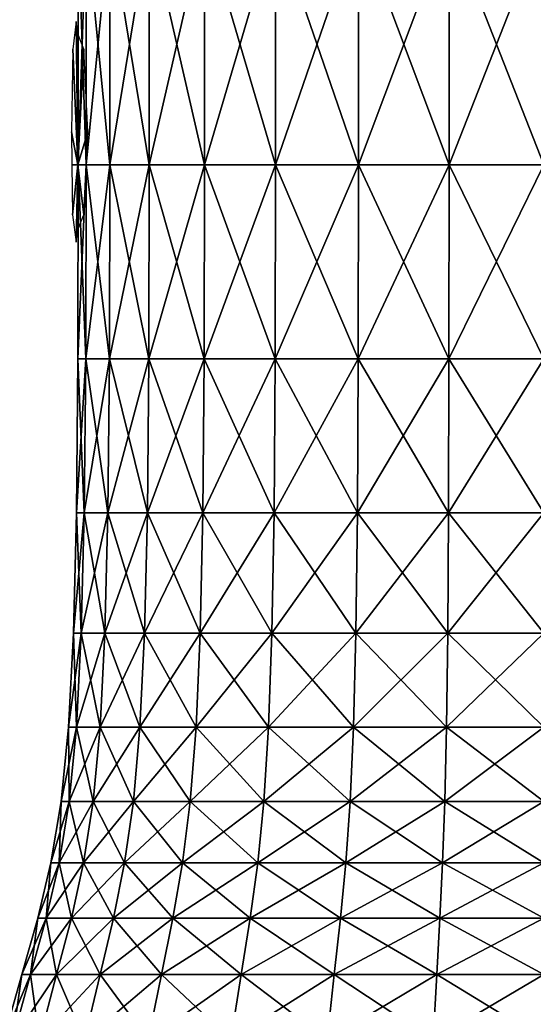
# Model space of a CAD drawing. Extents: x -0.96 to 0.96, y -0.57 to 2.63.
# Tile 96 of 148: x -0.12 to 0, y 0.58 to 0.81. Entities that reach past the tile are written whole.
import ezdxf

# ---------------------------------------------------------------- set-up
doc = ezdxf.new("R2010")
doc.units = 0
doc.layers.add('Brakiri_Cruiser_Lights', color=7, linetype='CONTINUOUS')
doc.layers.add('Brakiri_Cruiser_Main_Texture', color=7, linetype='CONTINUOUS')

msp = doc.modelspace()

# ---------------------------------------------------------------- linework, layer by layer
at = {"layer": 'Brakiri_Cruiser_Lights'}
for points in [[(-0.11075, 0.777188, -0.028125), (-0.111125, 0.81125, -0.0225), (-0.111969, 0.804688, -0.009844)], [(-0.11075, 0.777188, -0.028125), (-0.11075, 0.808333, -0.028125), (-0.111125, 0.81125, -0.0225)], [(-0.11075, 0.777188, -0.028125), (-0.109283, 0.804688, -0.035156), (-0.11075, 0.808333, -0.028125)], [(-0.11075, 0.777188, -0.028125), (-0.111969, 0.804688, -0.009844), (-0.11225, 0.785, -0.005625)], [(-0.11075, 0.777188, -0.028125), (-0.108402, 0.785, -0.039375), (-0.109283, 0.804688, -0.035156)], [(-0.11075, 0.777188, -0.028125), (-0.11225, 0.785, -0.005625), (-0.112138, 0.777188, -0.007299)], [(-0.11075, 0.777188, -0.028125), (-0.108752, 0.777188, -0.037701), (-0.108402, 0.785, -0.039375)], [(-0.11075, 0.777188, -0.028125), (-0.112138, 0.777188, -0.007299), (-0.111998, 0.765312, -0.009844)], [(-0.11075, 0.777188, -0.028125), (-0.111998, 0.765312, -0.009844), (-0.111172, 0.75875, -0.0225)], [(-0.11075, 0.777188, -0.028125), (-0.111172, 0.75875, -0.0225), (-0.110789, 0.761672, -0.028135)], [(-0.11075, 0.777188, -0.028125), (-0.110789, 0.761672, -0.028135), (-0.109311, 0.765312, -0.035156)], [(-0.11075, 0.777188, -0.028125), (-0.109311, 0.765312, -0.035156), (-0.108752, 0.777188, -0.037701)]]:
    msp.add_3dface(points, dxfattribs=at)
at = {"layer": 'Brakiri_Cruiser_Main_Texture'}
for points in [[(-0.10875, 0.777188, -0.028125), (-0.10875, 0.834531, -0.028125), (-0.110625, 0.834531)], [(-0.10875, 0.777188, -0.028125), (-0.110625, 0.834531), (-0.110625, 0.777188)], [(-0.110625, 0.777188), (-0.110625, 0.834531), (-0.10875, 0.834531, 0.028125)], [(-0.110625, 0.777188), (-0.10875, 0.834531, 0.028125), (-0.10875, 0.777188, 0.028125)], [(-0.103125, 0.777188, -0.055078), (-0.103125, 0.834531, -0.055078), (-0.10875, 0.834531, -0.028125)], [(-0.103125, 0.777188, -0.055078), (-0.10875, 0.834531, -0.028125), (-0.10875, 0.777188, -0.028125)], [(-0.10875, 0.777188, 0.028125), (-0.10875, 0.834531, 0.028125), (-0.103125, 0.834531, 0.055078)], [(-0.10875, 0.777188, 0.028125), (-0.103125, 0.834531, 0.055078), (-0.103125, 0.777188, 0.055078)], [(-0.09375, 0.777188, -0.079688), (-0.09375, 0.834531, -0.079688), (-0.103125, 0.834531, -0.055078)], [(-0.09375, 0.777188, -0.079688), (-0.103125, 0.834531, -0.055078), (-0.103125, 0.777188, -0.055078)], [(-0.103125, 0.777188, 0.055078), (-0.103125, 0.834531, 0.055078), (-0.09375, 0.834531, 0.079688)], [(-0.103125, 0.777188, 0.055078), (-0.09375, 0.834531, 0.079688), (-0.09375, 0.777188, 0.079688)], [(-0.080625, 0.777188, -0.100781), (-0.080625, 0.834531, -0.100781), (-0.09375, 0.834531, -0.079688)], [(-0.080625, 0.777188, -0.100781), (-0.09375, 0.834531, -0.079688), (-0.09375, 0.777188, -0.079688)], [(-0.09375, 0.777188, 0.079688), (-0.09375, 0.834531, 0.079688), (-0.080625, 0.834531, 0.100781)], [(-0.09375, 0.777188, 0.079688), (-0.080625, 0.834531, 0.100781), (-0.080625, 0.777188, 0.100781)], [(-0.080625, 0.777188, 0.100781), (-0.080625, 0.834531, 0.100781), (-0.06375, 0.834531, 0.117188)], [(-0.080625, 0.777188, 0.100781), (-0.06375, 0.834531, 0.117188), (-0.06375, 0.777188, 0.117188)], [(-0.06375, 0.777188, -0.117188), (-0.06375, 0.834531, -0.117188), (-0.080625, 0.834531, -0.100781)], [(-0.06375, 0.777188, -0.117188), (-0.080625, 0.834531, -0.100781), (-0.080625, 0.777188, -0.100781)], [(-0.06375, 0.777188, 0.117188), (-0.06375, 0.834531, 0.117188), (-0.044062, 0.834531, 0.128906)], [(-0.06375, 0.777188, 0.117188), (-0.044062, 0.834531, 0.128906), (-0.044062, 0.777188, 0.128906)], [(-0.044062, 0.777188, -0.128906), (-0.044062, 0.834531, -0.128906), (-0.06375, 0.834531, -0.117188)], [(-0.044062, 0.777188, -0.128906), (-0.06375, 0.834531, -0.117188), (-0.06375, 0.777188, -0.117188)], [(-0.044062, 0.777188, 0.128906), (-0.044062, 0.834531, 0.128906), (-0.0225, 0.834531, 0.135938)], [(-0.044062, 0.777188, 0.128906), (-0.0225, 0.834531, 0.135938), (-0.0225, 0.777188, 0.135938)], [(-0.0225, 0.777188, -0.135938), (-0.0225, 0.834531, -0.135938), (-0.044062, 0.834531, -0.128906)], [(-0.0225, 0.777188, -0.135938), (-0.044062, 0.834531, -0.128906), (-0.044062, 0.777188, -0.128906)], [(-0.0225, 0.777188, 0.135938), (-0.0225, 0.834531, 0.135938), (0, 0.834531, 0.138281)], [(-0.0225, 0.777188, 0.135938), (0, 0.834531, 0.138281), (0, 0.777188, 0.138281)], [(0, 0.777188, -0.138281), (0, 0.834531, -0.138281), (-0.0225, 0.834531, -0.135938)], [(0, 0.777188, -0.138281), (-0.0225, 0.834531, -0.135938), (-0.0225, 0.777188, -0.135938)], [(-0.108867, 0.731031, -0.028154), (-0.110625, 0.777188), (-0.110742, 0.731031)], [(-0.110742, 0.731031), (-0.110625, 0.777188), (-0.10875, 0.777188, 0.028125)], [(-0.110742, 0.731031), (-0.10875, 0.777188, 0.028125), (-0.108867, 0.731031, 0.028154)], [(-0.108867, 0.731031, -0.028154), (-0.10875, 0.777188, -0.028125), (-0.110625, 0.777188)], [(-0.103242, 0.731031, -0.055137), (-0.10875, 0.777188, -0.028125), (-0.108867, 0.731031, -0.028154)], [(-0.108867, 0.731031, 0.028154), (-0.10875, 0.777188, 0.028125), (-0.103125, 0.777188, 0.055078)], [(-0.108867, 0.731031, 0.028154), (-0.103125, 0.777188, 0.055078), (-0.103242, 0.731031, 0.055137)], [(-0.103242, 0.731031, -0.055137), (-0.103125, 0.777188, -0.055078), (-0.10875, 0.777188, -0.028125)], [(-0.093867, 0.731031, -0.079775), (-0.103125, 0.777188, -0.055078), (-0.103242, 0.731031, -0.055137)], [(-0.103242, 0.731031, 0.055137), (-0.103125, 0.777188, 0.055078), (-0.09375, 0.777188, 0.079688)], [(-0.103242, 0.731031, 0.055137), (-0.09375, 0.777188, 0.079688), (-0.093867, 0.731031, 0.079775)], [(-0.093867, 0.731031, -0.079775), (-0.09375, 0.777188, -0.079688), (-0.103125, 0.777188, -0.055078)], [(-0.080742, 0.731031, -0.100898), (-0.09375, 0.777188, -0.079688), (-0.093867, 0.731031, -0.079775)], [(-0.093867, 0.731031, 0.079775), (-0.09375, 0.777188, 0.079688), (-0.080625, 0.777188, 0.100781)], [(-0.093867, 0.731031, 0.079775), (-0.080625, 0.777188, 0.100781), (-0.080742, 0.731031, 0.100898)], [(-0.080742, 0.731031, -0.100898), (-0.080625, 0.777188, -0.100781), (-0.09375, 0.777188, -0.079688)], [(-0.080742, 0.731031, 0.100898), (-0.080625, 0.777188, 0.100781), (-0.06375, 0.777188, 0.117188)], [(-0.080742, 0.731031, 0.100898), (-0.06375, 0.777188, 0.117188), (-0.063838, 0.731031, 0.117305)], [(-0.063838, 0.731031, -0.117305), (-0.080625, 0.777188, -0.100781), (-0.080742, 0.731031, -0.100898)], [(-0.063838, 0.731031, -0.117305), (-0.06375, 0.777188, -0.117188), (-0.080625, 0.777188, -0.100781)], [(-0.063838, 0.731031, 0.117305), (-0.06375, 0.777188, 0.117188), (-0.044062, 0.777188, 0.128906)], [(-0.063838, 0.731031, 0.117305), (-0.044062, 0.777188, 0.128906), (-0.044121, 0.731031, 0.129023)], [(-0.044121, 0.731031, -0.129023), (-0.06375, 0.777188, -0.117188), (-0.063838, 0.731031, -0.117305)], [(-0.044121, 0.731031, -0.129023), (-0.044062, 0.777188, -0.128906), (-0.06375, 0.777188, -0.117188)], [(-0.044121, 0.731031, 0.129023), (-0.044062, 0.777188, 0.128906), (-0.0225, 0.777188, 0.135938)], [(-0.044121, 0.731031, 0.129023), (-0.0225, 0.777188, 0.135938), (-0.022529, 0.731031, 0.136055)], [(-0.022529, 0.731031, -0.136055), (-0.044062, 0.777188, -0.128906), (-0.044121, 0.731031, -0.129023)], [(-0.022529, 0.731031, -0.136055), (-0.0225, 0.777188, -0.135938), (-0.044062, 0.777188, -0.128906)], [(-0.022529, 0.731031, 0.136055), (-0.0225, 0.777188, 0.135938), (0, 0.777188, 0.138281)], [(-0.022529, 0.731031, 0.136055), (0, 0.777188, 0.138281), (0, 0.731031, 0.138398)], [(0, 0.731031, -0.138398), (-0.0225, 0.777188, -0.135938), (-0.022529, 0.731031, -0.136055)], [(0, 0.731031, -0.138398), (0, 0.777188, -0.138281), (-0.0225, 0.777188, -0.135938)], [(-0.109219, 0.694438, -0.028242), (-0.110742, 0.731031), (-0.111094, 0.694438)], [(-0.111094, 0.694438), (-0.110742, 0.731031), (-0.108867, 0.731031, 0.028154)], [(-0.111094, 0.694438), (-0.108867, 0.731031, 0.028154), (-0.109219, 0.694438, 0.028242)], [(-0.109219, 0.694438, -0.028242), (-0.108867, 0.731031, -0.028154), (-0.110742, 0.731031)], [(-0.103594, 0.694438, -0.055313), (-0.108867, 0.731031, -0.028154), (-0.109219, 0.694438, -0.028242)], [(-0.109219, 0.694438, 0.028242), (-0.108867, 0.731031, 0.028154), (-0.103242, 0.731031, 0.055137)], [(-0.109219, 0.694438, 0.028242), (-0.103242, 0.731031, 0.055137), (-0.103594, 0.694438, 0.055313)], [(-0.103594, 0.694438, -0.055313), (-0.103242, 0.731031, -0.055137), (-0.108867, 0.731031, -0.028154)], [(-0.094219, 0.694438, -0.080039), (-0.103242, 0.731031, -0.055137), (-0.103594, 0.694438, -0.055313)], [(-0.103594, 0.694438, 0.055313), (-0.103242, 0.731031, 0.055137), (-0.093867, 0.731031, 0.079775)], [(-0.103594, 0.694438, 0.055313), (-0.093867, 0.731031, 0.079775), (-0.094219, 0.694438, 0.080039)], [(-0.094219, 0.694438, -0.080039), (-0.093867, 0.731031, -0.079775), (-0.103242, 0.731031, -0.055137)], [(-0.081064, 0.694438, -0.101221), (-0.093867, 0.731031, -0.079775), (-0.094219, 0.694438, -0.080039)], [(-0.094219, 0.694438, 0.080039), (-0.093867, 0.731031, 0.079775), (-0.080742, 0.731031, 0.100898)], [(-0.094219, 0.694438, 0.080039), (-0.080742, 0.731031, 0.100898), (-0.081064, 0.694438, 0.101221)], [(-0.081064, 0.694438, -0.101221), (-0.080742, 0.731031, -0.100898), (-0.093867, 0.731031, -0.079775)], [(-0.081064, 0.694438, 0.101221), (-0.080742, 0.731031, 0.100898), (-0.063838, 0.731031, 0.117305)], [(-0.081064, 0.694438, 0.101221), (-0.063838, 0.731031, 0.117305), (-0.064102, 0.694438, 0.117656)], [(-0.064102, 0.694438, -0.117656), (-0.080742, 0.731031, -0.100898), (-0.081064, 0.694438, -0.101221)], [(-0.064102, 0.694438, -0.117656), (-0.063838, 0.731031, -0.117305), (-0.080742, 0.731031, -0.100898)], [(-0.064102, 0.694438, 0.117656), (-0.063838, 0.731031, 0.117305), (-0.044121, 0.731031, 0.129023)], [(-0.064102, 0.694438, 0.117656), (-0.044121, 0.731031, 0.129023), (-0.044297, 0.694438, 0.129375)], [(-0.044297, 0.694438, -0.129375), (-0.063838, 0.731031, -0.117305), (-0.064102, 0.694438, -0.117656)], [(-0.044297, 0.694438, -0.129375), (-0.044121, 0.731031, -0.129023), (-0.063838, 0.731031, -0.117305)], [(-0.044297, 0.694438, 0.129375), (-0.044121, 0.731031, 0.129023), (-0.022529, 0.731031, 0.136055)], [(-0.044297, 0.694438, 0.129375), (-0.022529, 0.731031, 0.136055), (-0.022617, 0.694438, 0.136406)], [(-0.022617, 0.694438, -0.136406), (-0.044121, 0.731031, -0.129023), (-0.044297, 0.694438, -0.129375)], [(-0.022617, 0.694438, -0.136406), (-0.022529, 0.731031, -0.136055), (-0.044121, 0.731031, -0.129023)], [(-0.022617, 0.694438, 0.136406), (-0.022529, 0.731031, 0.136055), (0, 0.731031, 0.138398)], [(-0.022617, 0.694438, 0.136406), (0, 0.731031, 0.138398), (0, 0.694438, 0.13875)], [(0, 0.694438, -0.13875), (-0.022529, 0.731031, -0.136055), (-0.022617, 0.694438, -0.136406)], [(0, 0.694438, -0.13875), (0, 0.731031, -0.138398), (-0.022529, 0.731031, -0.136055)], [(-0.109922, 0.665781, -0.028418), (-0.111094, 0.694438), (-0.111797, 0.665781)], [(-0.111797, 0.665781), (-0.111094, 0.694438), (-0.109219, 0.694438, 0.028242)], [(-0.111797, 0.665781), (-0.109219, 0.694438, 0.028242), (-0.109922, 0.665781, 0.028418)], [(-0.109922, 0.665781, -0.028418), (-0.109219, 0.694438, -0.028242), (-0.111094, 0.694438)], [(-0.104297, 0.665781, -0.055664), (-0.109219, 0.694438, -0.028242), (-0.109922, 0.665781, -0.028418)], [(-0.109922, 0.665781, 0.028418), (-0.109219, 0.694438, 0.028242), (-0.103594, 0.694438, 0.055313)], [(-0.109922, 0.665781, 0.028418), (-0.103594, 0.694438, 0.055313), (-0.104297, 0.665781, 0.055664)], [(-0.104297, 0.665781, -0.055664), (-0.103594, 0.694438, -0.055313), (-0.109219, 0.694438, -0.028242)], [(-0.094893, 0.665781, -0.080537), (-0.103594, 0.694438, -0.055313), (-0.104297, 0.665781, -0.055664)], [(-0.104297, 0.665781, 0.055664), (-0.103594, 0.694438, 0.055313), (-0.094219, 0.694438, 0.080039)], [(-0.104297, 0.665781, 0.055664), (-0.094219, 0.694438, 0.080039), (-0.094893, 0.665781, 0.080537)], [(-0.094893, 0.665781, -0.080537), (-0.094219, 0.694438, -0.080039), (-0.103594, 0.694438, -0.055313)], [(-0.08168, 0.665781, -0.101836), (-0.094219, 0.694438, -0.080039), (-0.094893, 0.665781, -0.080537)], [(-0.094893, 0.665781, 0.080537), (-0.094219, 0.694438, 0.080039), (-0.081064, 0.694438, 0.101221)], [(-0.094893, 0.665781, 0.080537), (-0.081064, 0.694438, 0.101221), (-0.08168, 0.665781, 0.101836)], [(-0.08168, 0.665781, -0.101836), (-0.081064, 0.694438, -0.101221), (-0.094219, 0.694438, -0.080039)], [(-0.08168, 0.665781, 0.101836), (-0.081064, 0.694438, 0.101221), (-0.064102, 0.694438, 0.117656)], [(-0.08168, 0.665781, 0.101836), (-0.064102, 0.694438, 0.117656), (-0.0646, 0.665781, 0.11833)], [(-0.0646, 0.665781, -0.11833), (-0.081064, 0.694438, -0.101221), (-0.08168, 0.665781, -0.101836)], [(-0.0646, 0.665781, -0.11833), (-0.064102, 0.694438, -0.117656), (-0.081064, 0.694438, -0.101221)], [(-0.0646, 0.665781, 0.11833), (-0.064102, 0.694438, 0.117656), (-0.044297, 0.694438, 0.129375)], [(-0.0646, 0.665781, 0.11833), (-0.044297, 0.694438, 0.129375), (-0.044648, 0.665781, 0.130078)], [(-0.044648, 0.665781, -0.130078), (-0.064102, 0.694438, -0.117656), (-0.0646, 0.665781, -0.11833)], [(-0.044648, 0.665781, -0.130078), (-0.044297, 0.694438, -0.129375), (-0.064102, 0.694438, -0.117656)], [(-0.044648, 0.665781, 0.130078), (-0.044297, 0.694438, 0.129375), (-0.022617, 0.694438, 0.136406)], [(-0.044648, 0.665781, 0.130078), (-0.022617, 0.694438, 0.136406), (-0.022793, 0.665781, 0.137109)], [(-0.022793, 0.665781, -0.137109), (-0.044297, 0.694438, -0.129375), (-0.044648, 0.665781, -0.130078)], [(-0.022793, 0.665781, -0.137109), (-0.022617, 0.694438, -0.136406), (-0.044297, 0.694438, -0.129375)], [(-0.022793, 0.665781, 0.137109), (-0.022617, 0.694438, 0.136406), (0, 0.694438, 0.13875)], [(-0.022793, 0.665781, 0.137109), (0, 0.694438, 0.13875), (0, 0.665781, 0.139453)], [(0, 0.665781, -0.139453), (-0.022617, 0.694438, -0.136406), (-0.022793, 0.665781, -0.137109)], [(0, 0.665781, -0.139453), (0, 0.694438, -0.13875), (-0.022617, 0.694438, -0.136406)], [(-0.111094, 0.643438, -0.028711), (-0.111797, 0.665781), (-0.112969, 0.643438)], [(-0.112969, 0.643438), (-0.111797, 0.665781), (-0.109922, 0.665781, 0.028418)], [(-0.112969, 0.643438), (-0.109922, 0.665781, 0.028418), (-0.111094, 0.643438, 0.028711)], [(-0.111094, 0.643438, -0.028711), (-0.109922, 0.665781, -0.028418), (-0.111797, 0.665781)], [(-0.105439, 0.643438, -0.056221), (-0.109922, 0.665781, -0.028418), (-0.111094, 0.643438, -0.028711)], [(-0.111094, 0.643438, 0.028711), (-0.109922, 0.665781, 0.028418), (-0.104297, 0.665781, 0.055664)], [(-0.111094, 0.643438, 0.028711), (-0.104297, 0.665781, 0.055664), (-0.105439, 0.643438, 0.056221)], [(-0.105439, 0.643438, -0.056221), (-0.104297, 0.665781, -0.055664), (-0.109922, 0.665781, -0.028418)], [(-0.095977, 0.643438, -0.081328), (-0.104297, 0.665781, -0.055664), (-0.105439, 0.643438, -0.056221)], [(-0.105439, 0.643438, 0.056221), (-0.104297, 0.665781, 0.055664), (-0.094893, 0.665781, 0.080537)], [(-0.105439, 0.643438, 0.056221), (-0.094893, 0.665781, 0.080537), (-0.095977, 0.643438, 0.081328)], [(-0.095977, 0.643438, -0.081328), (-0.094893, 0.665781, -0.080537), (-0.104297, 0.665781, -0.055664)], [(-0.082646, 0.643438, -0.102803), (-0.094893, 0.665781, -0.080537), (-0.095977, 0.643438, -0.081328)], [(-0.095977, 0.643438, 0.081328), (-0.094893, 0.665781, 0.080537), (-0.08168, 0.665781, 0.101836)], [(-0.095977, 0.643438, 0.081328), (-0.08168, 0.665781, 0.101836), (-0.082646, 0.643438, 0.102803)], [(-0.082646, 0.643438, -0.102803), (-0.08168, 0.665781, -0.101836), (-0.094893, 0.665781, -0.080537)], [(-0.082646, 0.643438, 0.102803), (-0.08168, 0.665781, 0.101836), (-0.0646, 0.665781, 0.11833)], [(-0.082646, 0.643438, 0.102803), (-0.0646, 0.665781, 0.11833), (-0.065391, 0.643438, 0.119414)], [(-0.065391, 0.643438, -0.119414), (-0.08168, 0.665781, -0.101836), (-0.082646, 0.643438, -0.102803)], [(-0.065391, 0.643438, -0.119414), (-0.0646, 0.665781, -0.11833), (-0.08168, 0.665781, -0.101836)], [(-0.065391, 0.643438, 0.119414), (-0.0646, 0.665781, 0.11833), (-0.044648, 0.665781, 0.130078)], [(-0.065391, 0.643438, 0.119414), (-0.044648, 0.665781, 0.130078), (-0.045205, 0.643438, 0.131221)], [(-0.045205, 0.643438, -0.131221), (-0.0646, 0.665781, -0.11833), (-0.065391, 0.643438, -0.119414)], [(-0.045205, 0.643438, -0.131221), (-0.044648, 0.665781, -0.130078), (-0.0646, 0.665781, -0.11833)], [(-0.045205, 0.643438, 0.131221), (-0.044648, 0.665781, 0.130078), (-0.022793, 0.665781, 0.137109)], [(-0.045205, 0.643438, 0.131221), (-0.022793, 0.665781, 0.137109), (-0.023086, 0.643438, 0.138281)], [(-0.023086, 0.643438, -0.138281), (-0.044648, 0.665781, -0.130078), (-0.045205, 0.643438, -0.131221)], [(-0.023086, 0.643438, -0.138281), (-0.022793, 0.665781, -0.137109), (-0.044648, 0.665781, -0.130078)], [(-0.023086, 0.643438, 0.138281), (-0.022793, 0.665781, 0.137109), (0, 0.665781, 0.139453)], [(-0.023086, 0.643438, 0.138281), (0, 0.665781, 0.139453), (0, 0.643438, 0.140625)], [(0, 0.643438, -0.140625), (-0.022793, 0.665781, -0.137109), (-0.023086, 0.643438, -0.138281)], [(0, 0.643438, -0.140625), (0, 0.665781, -0.139453), (-0.022793, 0.665781, -0.137109)], [(-0.112822, 0.625781, -0.029121), (-0.112969, 0.643438), (-0.114727, 0.625781)], [(-0.114727, 0.625781), (-0.112969, 0.643438), (-0.111094, 0.643438, 0.028711)], [(-0.114727, 0.625781), (-0.111094, 0.643438, 0.028711), (-0.112822, 0.625781, 0.029121)], [(-0.112822, 0.625781, -0.029121), (-0.111094, 0.643438, -0.028711), (-0.112969, 0.643438)], [(-0.107109, 0.625781, -0.057012), (-0.111094, 0.643438, -0.028711), (-0.112822, 0.625781, -0.029121)], [(-0.112822, 0.625781, 0.029121), (-0.111094, 0.643438, 0.028711), (-0.105439, 0.643438, 0.056221)], [(-0.112822, 0.625781, 0.029121), (-0.105439, 0.643438, 0.056221), (-0.107109, 0.625781, 0.057012)], [(-0.107109, 0.625781, -0.057012), (-0.105439, 0.643438, -0.056221), (-0.111094, 0.643438, -0.028711)], [(-0.097529, 0.625781, -0.082441), (-0.105439, 0.643438, -0.056221), (-0.107109, 0.625781, -0.057012)], [(-0.107109, 0.625781, 0.057012), (-0.105439, 0.643438, 0.056221), (-0.095977, 0.643438, 0.081328)], [(-0.107109, 0.625781, 0.057012), (-0.095977, 0.643438, 0.081328), (-0.097529, 0.625781, 0.082441)], [(-0.097529, 0.625781, -0.082441), (-0.095977, 0.643438, -0.081328), (-0.105439, 0.643438, -0.056221)], [(-0.084023, 0.625781, -0.10418), (-0.095977, 0.643438, -0.081328), (-0.097529, 0.625781, -0.082441)], [(-0.097529, 0.625781, 0.082441), (-0.095977, 0.643438, 0.081328), (-0.082646, 0.643438, 0.102803)], [(-0.097529, 0.625781, 0.082441), (-0.082646, 0.643438, 0.102803), (-0.084023, 0.625781, 0.10418)], [(-0.084023, 0.625781, -0.10418), (-0.082646, 0.643438, -0.102803), (-0.095977, 0.643438, -0.081328)], [(-0.084023, 0.625781, 0.10418), (-0.082646, 0.643438, 0.102803), (-0.065391, 0.643438, 0.119414)], [(-0.084023, 0.625781, 0.10418), (-0.065391, 0.643438, 0.119414), (-0.066504, 0.625781, 0.120967)], [(-0.066504, 0.625781, -0.120967), (-0.082646, 0.643438, -0.102803), (-0.084023, 0.625781, -0.10418)], [(-0.066504, 0.625781, -0.120967), (-0.065391, 0.643438, -0.119414), (-0.082646, 0.643438, -0.102803)], [(-0.066504, 0.625781, 0.120967), (-0.065391, 0.643438, 0.119414), (-0.045205, 0.643438, 0.131221)], [(-0.066504, 0.625781, 0.120967), (-0.045205, 0.643438, 0.131221), (-0.045996, 0.625781, 0.132891)], [(-0.045996, 0.625781, -0.132891), (-0.065391, 0.643438, -0.119414), (-0.066504, 0.625781, -0.120967)], [(-0.045996, 0.625781, -0.132891), (-0.045205, 0.643438, -0.131221), (-0.065391, 0.643438, -0.119414)], [(-0.045996, 0.625781, 0.132891), (-0.045205, 0.643438, 0.131221), (-0.023086, 0.643438, 0.138281)], [(-0.045996, 0.625781, 0.132891), (-0.023086, 0.643438, 0.138281), (-0.023496, 0.625781, 0.14001)], [(-0.023496, 0.625781, -0.14001), (-0.045205, 0.643438, -0.131221), (-0.045996, 0.625781, -0.132891)], [(-0.023496, 0.625781, -0.14001), (-0.023086, 0.643438, -0.138281), (-0.045205, 0.643438, -0.131221)], [(-0.023496, 0.625781, 0.14001), (-0.023086, 0.643438, 0.138281), (0, 0.643438, 0.140625)], [(-0.023496, 0.625781, 0.14001), (0, 0.643438, 0.140625), (0, 0.625781, 0.142383)], [(0, 0.625781, -0.142383), (-0.023086, 0.643438, -0.138281), (-0.023496, 0.625781, -0.14001)], [(0, 0.625781, -0.142383), (0, 0.643438, -0.140625), (-0.023086, 0.643438, -0.138281)], [(-0.115195, 0.611188, -0.029648), (-0.114727, 0.625781), (-0.117129, 0.611188)], [(-0.117129, 0.611188), (-0.114727, 0.625781), (-0.112822, 0.625781, 0.029121)], [(-0.117129, 0.611188), (-0.112822, 0.625781, 0.029121), (-0.115195, 0.611188, 0.029648)], [(-0.109365, 0.611188, -0.058037), (-0.112822, 0.625781, -0.029121), (-0.115195, 0.611188, -0.029648)], [(-0.115195, 0.611188, -0.029648), (-0.112822, 0.625781, -0.029121), (-0.114727, 0.625781)], [(-0.115195, 0.611188, 0.029648), (-0.112822, 0.625781, 0.029121), (-0.107109, 0.625781, 0.057012)], [(-0.115195, 0.611188, 0.029648), (-0.107109, 0.625781, 0.057012), (-0.109365, 0.611188, 0.058037)], [(-0.109365, 0.611188, -0.058037), (-0.107109, 0.625781, -0.057012), (-0.112822, 0.625781, -0.029121)], [(-0.099609, 0.611188, -0.083906), (-0.107109, 0.625781, -0.057012), (-0.109365, 0.611188, -0.058037)], [(-0.109365, 0.611188, 0.058037), (-0.107109, 0.625781, 0.057012), (-0.097529, 0.625781, 0.082441)], [(-0.109365, 0.611188, 0.058037), (-0.097529, 0.625781, 0.082441), (-0.099609, 0.611188, 0.083906)], [(-0.099609, 0.611188, -0.083906), (-0.097529, 0.625781, -0.082441), (-0.107109, 0.625781, -0.057012)], [(-0.08584, 0.611188, -0.105996), (-0.097529, 0.625781, -0.082441), (-0.099609, 0.611188, -0.083906)], [(-0.099609, 0.611188, 0.083906), (-0.097529, 0.625781, 0.082441), (-0.084023, 0.625781, 0.10418)], [(-0.099609, 0.611188, 0.083906), (-0.084023, 0.625781, 0.10418), (-0.08584, 0.611188, 0.105996)], [(-0.08584, 0.611188, -0.105996), (-0.084023, 0.625781, -0.10418), (-0.097529, 0.625781, -0.082441)], [(-0.08584, 0.611188, 0.105996), (-0.084023, 0.625781, 0.10418), (-0.066504, 0.625781, 0.120967)], [(-0.08584, 0.611188, 0.105996), (-0.066504, 0.625781, 0.120967), (-0.067969, 0.611188, 0.123047)], [(-0.067969, 0.611188, -0.123047), (-0.084023, 0.625781, -0.10418), (-0.08584, 0.611188, -0.105996)], [(-0.067969, 0.611188, -0.123047), (-0.066504, 0.625781, -0.120967), (-0.084023, 0.625781, -0.10418)], [(-0.067969, 0.611188, 0.123047), (-0.066504, 0.625781, 0.120967), (-0.045996, 0.625781, 0.132891)], [(-0.067969, 0.611188, 0.123047), (-0.045996, 0.625781, 0.132891), (-0.047021, 0.611188, 0.135146)], [(-0.047021, 0.611188, -0.135146), (-0.066504, 0.625781, -0.120967), (-0.067969, 0.611188, -0.123047)], [(-0.047021, 0.611188, -0.135146), (-0.045996, 0.625781, -0.132891), (-0.066504, 0.625781, -0.120967)], [(-0.047021, 0.611188, 0.135146), (-0.045996, 0.625781, 0.132891), (-0.023496, 0.625781, 0.14001)], [(-0.047021, 0.611188, 0.135146), (-0.023496, 0.625781, 0.14001), (-0.024023, 0.611188, 0.142383)], [(-0.024023, 0.611188, -0.142383), (-0.045996, 0.625781, -0.132891), (-0.047021, 0.611188, -0.135146)], [(-0.024023, 0.611188, -0.142383), (-0.023496, 0.625781, -0.14001), (-0.045996, 0.625781, -0.132891)], [(-0.024023, 0.611188, 0.142383), (-0.023496, 0.625781, 0.14001), (0, 0.625781, 0.142383)], [(-0.024023, 0.611188, 0.142383), (0, 0.625781, 0.142383), (0, 0.611188, 0.144785)], [(0, 0.611188, -0.144785), (-0.023496, 0.625781, -0.14001), (-0.024023, 0.611188, -0.142383)], [(0, 0.611188, -0.144785), (0, 0.625781, -0.142383), (-0.023496, 0.625781, -0.14001)], [(-0.118242, 0.598031, -0.030293), (-0.117129, 0.611188), (-0.120234, 0.598031)], [(-0.120234, 0.598031), (-0.117129, 0.611188), (-0.115195, 0.611188, 0.029648)], [(-0.120234, 0.598031), (-0.115195, 0.611188, 0.029648), (-0.118242, 0.598031, 0.030293)], [(-0.112266, 0.598031, -0.059297), (-0.115195, 0.611188, -0.029648), (-0.118242, 0.598031, -0.030293)], [(-0.118242, 0.598031, -0.030293), (-0.115195, 0.611188, -0.029648), (-0.117129, 0.611188)], [(-0.118242, 0.598031, 0.030293), (-0.115195, 0.611188, 0.029648), (-0.109365, 0.611188, 0.058037)], [(-0.118242, 0.598031, 0.030293), (-0.109365, 0.611188, 0.058037), (-0.112266, 0.598031, 0.059297)], [(-0.112266, 0.598031, -0.059297), (-0.109365, 0.611188, -0.058037), (-0.115195, 0.611188, -0.029648)], [(-0.102246, 0.598031, -0.085723), (-0.109365, 0.611188, -0.058037), (-0.112266, 0.598031, -0.059297)], [(-0.112266, 0.598031, 0.059297), (-0.109365, 0.611188, 0.058037), (-0.099609, 0.611188, 0.083906)], [(-0.112266, 0.598031, 0.059297), (-0.099609, 0.611188, 0.083906), (-0.102246, 0.598031, 0.085723)], [(-0.102246, 0.598031, -0.085723), (-0.099609, 0.611188, -0.083906), (-0.109365, 0.611188, -0.058037)], [(-0.088125, 0.598031, -0.108281), (-0.099609, 0.611188, -0.083906), (-0.102246, 0.598031, -0.085723)], [(-0.102246, 0.598031, 0.085723), (-0.099609, 0.611188, 0.083906), (-0.08584, 0.611188, 0.105996)], [(-0.102246, 0.598031, 0.085723), (-0.08584, 0.611188, 0.105996), (-0.088125, 0.598031, 0.108281)], [(-0.088125, 0.598031, -0.108281), (-0.08584, 0.611188, -0.105996), (-0.099609, 0.611188, -0.083906)], [(-0.088125, 0.598031, 0.108281), (-0.08584, 0.611188, 0.105996), (-0.067969, 0.611188, 0.123047)], [(-0.088125, 0.598031, 0.108281), (-0.067969, 0.611188, 0.123047), (-0.069785, 0.598031, 0.125684)], [(-0.069785, 0.598031, -0.125684), (-0.08584, 0.611188, -0.105996), (-0.088125, 0.598031, -0.108281)], [(-0.069785, 0.598031, -0.125684), (-0.067969, 0.611188, -0.123047), (-0.08584, 0.611188, -0.105996)], [(-0.069785, 0.598031, 0.125684), (-0.067969, 0.611188, 0.123047), (-0.047021, 0.611188, 0.135146)], [(-0.069785, 0.598031, 0.125684), (-0.047021, 0.611188, 0.135146), (-0.048281, 0.598031, 0.138047)], [(-0.048281, 0.598031, -0.138047), (-0.067969, 0.611188, -0.123047), (-0.069785, 0.598031, -0.125684)], [(-0.048281, 0.598031, -0.138047), (-0.047021, 0.611188, -0.135146), (-0.067969, 0.611188, -0.123047)], [(-0.048281, 0.598031, 0.138047), (-0.047021, 0.611188, 0.135146), (-0.024023, 0.611188, 0.142383)], [(-0.048281, 0.598031, 0.138047), (-0.024023, 0.611188, 0.142383), (-0.024668, 0.598031, 0.14543)], [(-0.024668, 0.598031, -0.14543), (-0.047021, 0.611188, -0.135146), (-0.048281, 0.598031, -0.138047)], [(-0.024668, 0.598031, -0.14543), (-0.024023, 0.611188, -0.142383), (-0.047021, 0.611188, -0.135146)], [(-0.024668, 0.598031, 0.14543), (-0.024023, 0.611188, 0.142383), (0, 0.611188, 0.144785)], [(-0.024668, 0.598031, 0.14543), (0, 0.611188, 0.144785), (0, 0.598031, 0.147891)], [(0, 0.598031, -0.147891), (-0.024023, 0.611188, -0.142383), (-0.024668, 0.598031, -0.14543)], [(0, 0.598031, -0.147891), (0, 0.611188, -0.144785), (-0.024023, 0.611188, -0.142383)], [(-0.118242, 0.598031, 0.030293), (-0.121992, 0.584688, 0.031055), (-0.124043, 0.584688)], [(-0.118242, 0.598031, 0.030293), (-0.124043, 0.584688), (-0.120234, 0.598031)], [(-0.120234, 0.598031), (-0.124043, 0.584688), (-0.121992, 0.584688, -0.031055)], [(-0.112266, 0.598031, 0.059297), (-0.115811, 0.584688, 0.060791), (-0.121992, 0.584688, 0.031055)], [(-0.112266, 0.598031, 0.059297), (-0.121992, 0.584688, 0.031055), (-0.118242, 0.598031, 0.030293)], [(-0.120234, 0.598031), (-0.121992, 0.584688, -0.031055), (-0.118242, 0.598031, -0.030293)], [(-0.118242, 0.598031, -0.030293), (-0.121992, 0.584688, -0.031055), (-0.115811, 0.584688, -0.060791)], [(-0.118242, 0.598031, -0.030293), (-0.115811, 0.584688, -0.060791), (-0.112266, 0.598031, -0.059297)], [(-0.102246, 0.598031, 0.085723), (-0.105469, 0.584688, 0.087891), (-0.115811, 0.584688, 0.060791)], [(-0.102246, 0.598031, 0.085723), (-0.115811, 0.584688, 0.060791), (-0.112266, 0.598031, 0.059297)], [(-0.112266, 0.598031, -0.059297), (-0.115811, 0.584688, -0.060791), (-0.105469, 0.584688, -0.087891)], [(-0.112266, 0.598031, -0.059297), (-0.105469, 0.584688, -0.087891), (-0.102246, 0.598031, -0.085723)], [(-0.088125, 0.598031, 0.108281), (-0.090879, 0.584688, 0.111035), (-0.105469, 0.584688, 0.087891)], [(-0.088125, 0.598031, 0.108281), (-0.105469, 0.584688, 0.087891), (-0.102246, 0.598031, 0.085723)], [(-0.102246, 0.598031, -0.085723), (-0.105469, 0.584688, -0.087891), (-0.090879, 0.584688, -0.111035)], [(-0.102246, 0.598031, -0.085723), (-0.090879, 0.584688, -0.111035), (-0.088125, 0.598031, -0.108281)], [(-0.069785, 0.598031, 0.125684), (-0.071953, 0.584688, 0.128906), (-0.090879, 0.584688, 0.111035)], [(-0.069785, 0.598031, 0.125684), (-0.090879, 0.584688, 0.111035), (-0.088125, 0.598031, 0.108281)], [(-0.088125, 0.598031, -0.108281), (-0.090879, 0.584688, -0.111035), (-0.071953, 0.584688, -0.128906)], [(-0.088125, 0.598031, -0.108281), (-0.071953, 0.584688, -0.128906), (-0.069785, 0.598031, -0.125684)], [(-0.048281, 0.598031, 0.138047), (-0.049775, 0.584688, 0.141592), (-0.071953, 0.584688, 0.128906)], [(-0.048281, 0.598031, 0.138047), (-0.071953, 0.584688, 0.128906), (-0.069785, 0.598031, 0.125684)], [(-0.069785, 0.598031, -0.125684), (-0.071953, 0.584688, -0.128906), (-0.049775, 0.584688, -0.141592)], [(-0.069785, 0.598031, -0.125684), (-0.049775, 0.584688, -0.141592), (-0.048281, 0.598031, -0.138047)], [(-0.024668, 0.598031, 0.14543), (-0.02543, 0.584688, 0.14918), (-0.049775, 0.584688, 0.141592)], [(-0.024668, 0.598031, 0.14543), (-0.049775, 0.584688, 0.141592), (-0.048281, 0.598031, 0.138047)], [(-0.048281, 0.598031, -0.138047), (-0.049775, 0.584688, -0.141592), (-0.02543, 0.584688, -0.14918)], [(-0.048281, 0.598031, -0.138047), (-0.02543, 0.584688, -0.14918), (-0.024668, 0.598031, -0.14543)], [(0, 0.598031, 0.147891), (0, 0.584688, 0.151699), (-0.02543, 0.584688, 0.14918)], [(0, 0.598031, 0.147891), (-0.02543, 0.584688, 0.14918), (-0.024668, 0.598031, 0.14543)], [(-0.024668, 0.598031, -0.14543), (-0.02543, 0.584688, -0.14918), (0, 0.584688, -0.151699)], [(-0.024668, 0.598031, -0.14543), (0, 0.584688, -0.151699), (0, 0.598031, -0.147891)], [(-0.121992, 0.584688, 0.031055), (-0.126299, 0.569152, 0.031904), (-0.128437, 0.569152)], [(-0.121992, 0.584688, 0.031055), (-0.128437, 0.569152), (-0.124043, 0.584688)], [(-0.124043, 0.584688), (-0.128437, 0.569152), (-0.126299, 0.569152, -0.031904)], [(-0.115811, 0.584688, 0.060791), (-0.119883, 0.569152, 0.062461), (-0.126299, 0.569152, 0.031904)], [(-0.115811, 0.584688, 0.060791), (-0.126299, 0.569152, 0.031904), (-0.121992, 0.584688, 0.031055)], [(-0.124043, 0.584688), (-0.126299, 0.569152, -0.031904), (-0.121992, 0.584688, -0.031055)], [(-0.121992, 0.584688, -0.031055), (-0.126299, 0.569152, -0.031904), (-0.119883, 0.569152, -0.062461)], [(-0.121992, 0.584688, -0.031055), (-0.119883, 0.569152, -0.062461), (-0.115811, 0.584688, -0.060791)], [(-0.105469, 0.584688, 0.087891), (-0.109131, 0.569152, 0.090322), (-0.119883, 0.569152, 0.062461)], [(-0.105469, 0.584688, 0.087891), (-0.119883, 0.569152, 0.062461), (-0.115811, 0.584688, 0.060791)], [(-0.115811, 0.584688, -0.060791), (-0.119883, 0.569152, -0.062461), (-0.109131, 0.569152, -0.090322)], [(-0.115811, 0.584688, -0.060791), (-0.109131, 0.569152, -0.090322), (-0.105469, 0.584688, -0.087891)], [(-0.090879, 0.584688, 0.111035), (-0.093984, 0.569152, 0.114141), (-0.109131, 0.569152, 0.090322)], [(-0.090879, 0.584688, 0.111035), (-0.109131, 0.569152, 0.090322), (-0.105469, 0.584688, 0.087891)], [(-0.105469, 0.584688, -0.087891), (-0.109131, 0.569152, -0.090322), (-0.093984, 0.569152, -0.114141)], [(-0.105469, 0.584688, -0.087891), (-0.093984, 0.569152, -0.114141), (-0.090879, 0.584688, -0.111035)], [(-0.071953, 0.584688, 0.128906), (-0.074385, 0.569152, 0.132568), (-0.093984, 0.569152, 0.114141)], [(-0.071953, 0.584688, 0.128906), (-0.093984, 0.569152, 0.114141), (-0.090879, 0.584688, 0.111035)], [(-0.090879, 0.584688, -0.111035), (-0.093984, 0.569152, -0.114141), (-0.074385, 0.569152, -0.132568)], [(-0.090879, 0.584688, -0.111035), (-0.074385, 0.569152, -0.132568), (-0.071953, 0.584688, -0.128906)], [(-0.049775, 0.584688, 0.141592), (-0.051445, 0.569152, 0.145664), (-0.074385, 0.569152, 0.132568)], [(-0.049775, 0.584688, 0.141592), (-0.074385, 0.569152, 0.132568), (-0.071953, 0.584688, 0.128906)], [(-0.071953, 0.584688, -0.128906), (-0.074385, 0.569152, -0.132568), (-0.051445, 0.569152, -0.145664)], [(-0.071953, 0.584688, -0.128906), (-0.051445, 0.569152, -0.145664), (-0.049775, 0.584688, -0.141592)], [(-0.02543, 0.584688, 0.14918), (-0.026279, 0.569152, 0.153486), (-0.051445, 0.569152, 0.145664)], [(-0.02543, 0.584688, 0.14918), (-0.051445, 0.569152, 0.145664), (-0.049775, 0.584688, 0.141592)], [(-0.049775, 0.584688, -0.141592), (-0.051445, 0.569152, -0.145664), (-0.026279, 0.569152, -0.153486)], [(-0.049775, 0.584688, -0.141592), (-0.026279, 0.569152, -0.153486), (-0.02543, 0.584688, -0.14918)], [(0, 0.584688, 0.151699), (0, 0.569152, 0.156094), (-0.026279, 0.569152, 0.153486)], [(0, 0.584688, 0.151699), (-0.026279, 0.569152, 0.153486), (-0.02543, 0.584688, 0.14918)], [(-0.02543, 0.584688, -0.14918), (-0.026279, 0.569152, -0.153486), (0, 0.569152, -0.156094)], [(-0.02543, 0.584688, -0.14918), (0, 0.569152, -0.156094), (0, 0.584688, -0.151699)]]:
    msp.add_3dface(points, dxfattribs=at)

doc.saveas('drawing.dxf')
